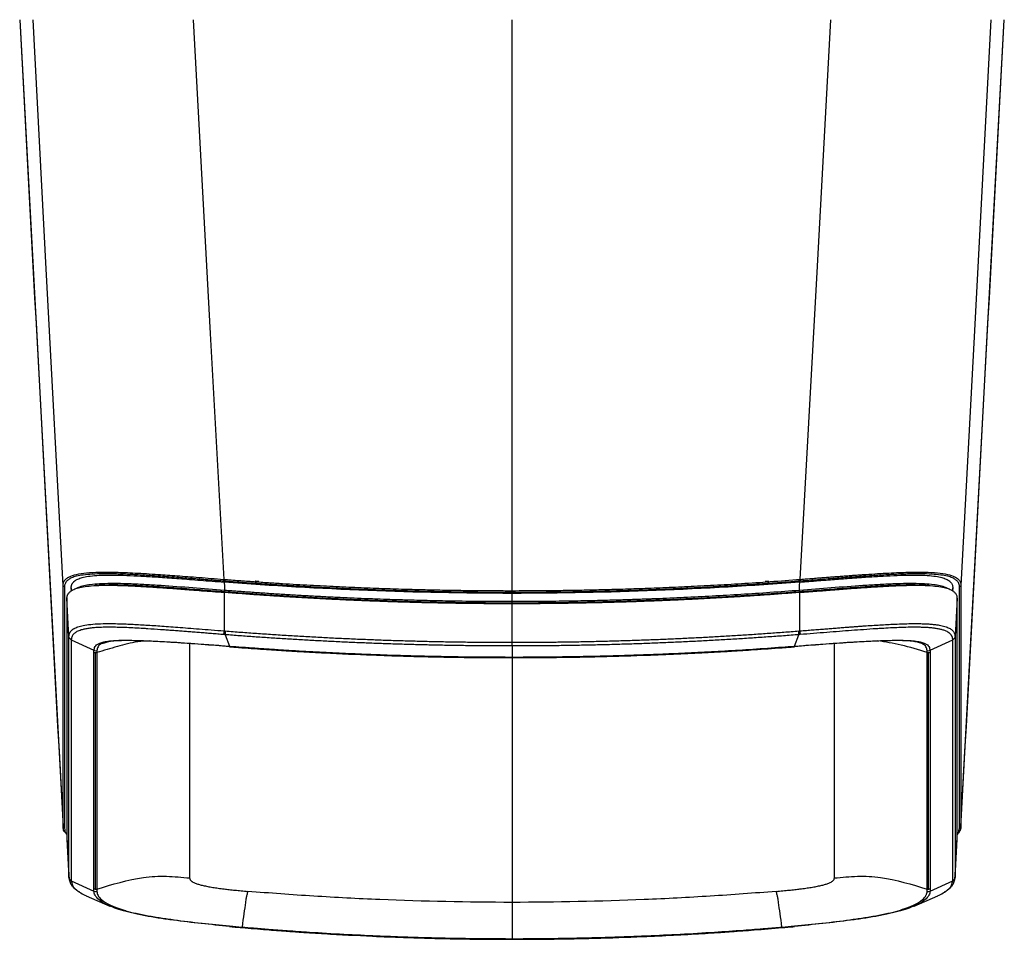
# Model space of a CAD drawing. Header units: millimetres. Extents: x 15 to 1195, y 5 to 836.
# Tile 29 of 35: x 538 to 661, y 654 to 769. Entities that reach past the tile are written whole.
import ezdxf

# ---------------------------------------------------------------- set-up
doc = ezdxf.new("R2010")
doc.units = ezdxf.units.MM

msp = doc.modelspace()

# ---------------------------------------------------------------- linework, layer by layer
at = {"color": 7, "linetype": 'Continuous', "lineweight": 25}
for p, q in [((537.763, 768.722), (543.192, 667.747)), ((599.363, 697.319), (599.363, 768.723)), ((655.534, 667.747), (660.963, 768.722)), ((543.19, 667.816), (543.19, 697.986)), ((543.363, 697.8), (543.363, 667.63)), ((544.207, 697.688), (544.207, 697.271)), ((544.229, 697.286), (544.207, 697.688)), ((599.363, 697.093), (599.363, 697.319)), ((654.518, 697.688), (654.497, 697.286)), ((654.518, 697.271), (654.518, 697.688)), ((655.363, 667.63), (655.363, 697.8)), ((655.536, 697.986), (655.536, 667.816)), ((543.93, 691.595), (543.677, 696.373)), ((543.677, 696.373), (543.677, 666.254)), ((563.337, 697.098), (563.35, 692.29)), ((599.363, 696.982), (599.363, 697.093)), ((599.363, 695.991), (599.363, 696.982)), ((635.376, 692.29), (635.389, 697.098)), ((655.049, 696.373), (654.796, 691.595)), ((655.049, 666.254), (655.049, 696.373)), ((599.363, 695.766), (599.363, 695.991)), ((599.363, 690.865), (599.363, 695.679)), ((543.93, 661.475), (543.93, 691.595)), ((544.218, 691.172), (547.057, 689.861)), ((544.218, 691.172), (544.218, 661.053)), ((563.464, 691.816), (564.012, 690.383)), ((634.714, 690.383), (635.262, 691.816)), ((651.668, 689.861), (654.508, 691.172)), ((654.508, 661.053), (654.508, 691.172)), ((654.796, 691.595), (654.796, 661.475)), ((559.028, 690.748), (559.028, 661.388)), ((562.982, 690.46), (564.012, 690.383)), ((599.363, 690.402), (599.363, 690.865)), ((599.363, 690.402), (599.363, 689.023)), ((634.714, 690.383), (635.837, 690.467)), ((639.698, 661.388), (639.698, 690.748)), ((547.052, 660.01), (547.052, 689.597)), ((547.263, 659.963), (547.263, 689.551)), ((547.414, 689.574), (547.414, 659.986)), ((599.363, 688.943), (599.363, 689.023)), ((599.363, 688.943), (599.363, 658.341)), ((651.312, 659.986), (651.312, 689.574)), ((651.463, 659.963), (651.463, 689.551)), ((651.674, 689.597), (651.674, 660.01)), ((543.363, 667.63), (543.393, 667.444)), ((655.292, 667.338), (655.363, 667.63)), ((543.677, 666.254), (543.93, 661.475)), ((654.796, 661.475), (655.049, 666.254)), ((543.981, 661.275), (543.947, 661.407)), ((544.218, 661.053), (547.057, 659.741)), ((651.668, 659.741), (654.508, 661.053)), ((654.779, 661.407), (654.745, 661.275)), ((546.091, 659.175), (549.039, 657.876)), ((649.686, 657.876), (652.635, 659.175)), ((560.597, 655.738), (564.033, 655.395)), ((634.693, 655.395), (638.129, 655.738)), ((599.363, 653.721), (599.363, 653.799))]:
    msp.add_line(p, q, dxfattribs=at)
at = {"color": 7, "linetype": 'Continuous', "lineweight": 25, "flags": 128}
for points in [[(543.19, 697.986), (541.092, 737.555), (539.44, 768.723)], [(559.476, 768.723), (561.615, 729.489), (563.291, 698.735)], [(635.435, 698.735), (637.569, 737.888), (639.25, 768.723)], [(659.286, 768.723), (657.183, 729.067), (655.536, 697.986)], [(563.352, 698.393), (563.382, 697.835), (563.406, 697.394)], [(635.32, 697.394), (635.35, 697.955), (635.374, 698.393)], [(564.017, 655.319), (564.016, 655.318), (564.014, 655.319), (564.012, 655.326), (564.011, 655.339)], [(634.714, 655.339), (634.713, 655.326), (634.712, 655.319), (634.71, 655.318), (634.707, 655.323), (634.704, 655.333), (634.701, 655.348), (634.697, 655.369), (634.693, 655.395)]]:
    msp.add_lwpolyline(points, dxfattribs=at)
at = {"color": 7, "linetype": 'Continuous', "lineweight": 25}
for centre, radius, start, end in [((566.872, 698.119), 0.487, 6.26423, 29.52876), ((631.853, 698.119), 0.487, 149.93936, 173.73607), ((569.219, 691.755), 5.756, 174.77215, 179.39436), ((629.507, 691.755), 5.756, 0.60564, 5.22785), ((564.235, 690.369), 0.223, 176.63185, 196.68132), ((634.516, 690.366), 0.198, 342.04166, 4.64841), ((547.269, 690.319), 0.504, 245.16704, 287.37211), ((651.457, 690.319), 0.504, 252.62789, 294.83296), ((547.268, 660.2), 0.505, 245.30239, 287.47313), ((651.458, 660.2), 0.505, 252.52687, 294.69761), ((563.726, 655.421), 0.308, 340.70945, 355.26308)]:
    msp.add_arc(centre, radius, start, end, dxfattribs=at)
for points in [[(537.765, 768.723), (539.58, 734.964), (541.388, 701.328), (543.19, 667.816)], [(655.536, 667.816), (657.338, 701.328), (659.146, 734.964), (660.961, 768.723)], [(599.363, 696.982), (587.314, 696.982), (575.31, 697.453), (563.352, 698.393)], [(635.374, 698.393), (623.416, 697.453), (611.412, 696.982), (599.363, 696.982)], [(563.464, 691.816), (563.418, 691.819), (563.371, 691.823), (563.325, 691.827)], [(563.35, 692.29), (563.395, 692.287), (563.441, 692.283), (563.487, 692.279)], [(635.239, 692.279), (635.285, 692.283), (635.33, 692.287), (635.376, 692.29)], [(635.4, 691.827), (635.354, 691.823), (635.308, 691.819), (635.262, 691.816)], [(564.012, 690.383), (564.53, 690.344), (565.048, 690.305), (565.567, 690.267)], [(633.159, 690.267), (633.678, 690.305), (634.196, 690.344), (634.714, 690.383)], [(547.052, 689.597), (547.052, 689.686), (547.053, 689.774), (547.057, 689.861)], [(547.263, 689.551), (547.19, 689.551), (547.118, 689.567), (547.052, 689.597)], [(547.414, 689.574), (547.365, 689.559), (547.314, 689.551), (547.263, 689.551)], [(651.463, 689.551), (651.412, 689.551), (651.361, 689.559), (651.312, 689.574)], [(651.674, 689.597), (651.608, 689.567), (651.535, 689.551), (651.463, 689.551)], [(651.668, 689.861), (651.673, 689.774), (651.674, 689.686), (651.674, 689.597)], [(547.057, 659.741), (547.053, 659.832), (547.052, 659.921), (547.052, 660.01)], [(547.264, 659.963), (547.19, 659.963), (547.116, 659.98), (547.052, 660.01)], [(547.414, 659.986), (547.366, 659.971), (547.315, 659.963), (547.263, 659.963)], [(651.462, 659.963), (651.411, 659.963), (651.359, 659.971), (651.312, 659.986)], [(651.674, 660.01), (651.61, 659.98), (651.536, 659.963), (651.462, 659.963)], [(651.674, 660.01), (651.674, 659.921), (651.673, 659.832), (651.668, 659.741)], [(564.033, 655.395), (564.552, 655.349), (565.071, 655.303), (565.59, 655.258)], [(633.136, 655.258), (633.655, 655.303), (634.174, 655.349), (634.693, 655.395)]]:
    msp.add_open_spline(points, degree=3, dxfattribs=at)
for points, knots in [([(543.19, 697.986), (543.191, 698.024), (543.193, 698.1), (543.21, 698.209), (543.237, 698.314), (543.275, 698.414), (543.324, 698.509), (543.384, 698.6), (543.455, 698.687), (543.536, 698.769), (543.629, 698.847), (543.733, 698.921), (543.848, 698.992), (544.149, 699.15), (544.763, 699.362), (546.027, 699.556), (547.687, 699.645), (549.763, 699.635), (552.262, 699.534), (554.479, 699.397), (556.258, 699.273), (557.505, 699.183), (558.829, 699.083), (560.236, 698.974), (561.732, 698.858), (562.761, 698.777), (563.291, 698.735)], [0, 0, 0, 0, 0.0244607, 0.048188, 0.0712135, 0.0935678, 0.1152803, 0.1363799, 0.1568946, 0.1768522, 0.1962795, 0.2152036, 0.2336509, 0.2516481, 0.3445289, 0.4262227, 0.50252, 0.5809794, 0.6629028, 0.7527186, 0.7885392, 0.8262426, 0.866028, 0.908102, 0.952682, 1, 1, 1, 1]), ([(563.284, 698.51), (563.04, 698.529), (562.559, 698.567), (561.845, 698.624), (561.15, 698.678), (560.472, 698.732), (559.813, 698.783), (559.031, 698.844), (558.139, 698.912), (556.79, 699.014), (555.09, 699.137), (553.11, 699.265), (551.179, 699.366), (549.408, 699.425), (547.815, 699.43), (546.485, 699.371), (545.451, 699.253), (544.667, 699.081), (544.122, 698.874), (543.743, 698.631), (543.538, 698.403), (543.428, 698.189), (543.373, 698.001), (543.367, 697.868), (543.363, 697.8)], [0, 0, 0, 0, 0.0219399, 0.0433651, 0.0642788, 0.0846845, 0.1045859, 0.123987, 0.1555412, 0.1856288, 0.2472143, 0.3121645, 0.3719287, 0.4361264, 0.4974759, 0.5590784, 0.6229041, 0.6830992, 0.7484379, 0.8085966, 0.8741277, 0.9139491, 0.9558955, 1, 1, 1, 1]), ([(544.207, 697.688), (544.208, 697.724), (544.21, 697.794), (544.225, 697.895), (544.249, 697.993), (544.283, 698.087), (544.327, 698.178), (544.38, 698.264), (544.443, 698.347), (544.515, 698.425), (544.598, 698.5), (544.69, 698.571), (544.792, 698.638), (545.004, 698.759), (545.388, 698.916), (546.109, 699.089), (547.071, 699.211), (548.326, 699.275), (549.844, 699.277), (551.545, 699.223), (553.409, 699.127), (555.063, 699.021), (556.525, 698.919), (557.74, 698.829), (559.033, 698.731), (560.404, 698.625), (561.851, 698.511), (562.843, 698.433), (563.352, 698.393)], [0, 0, 0, 0, 0.0236791, 0.0467857, 0.0693239, 0.0912985, 0.1127143, 0.1335769, 0.1538921, 0.1736662, 0.1929059, 0.2116189, 0.2298132, 0.2474975, 0.3126833, 0.372467, 0.4365748, 0.4979917, 0.5591525, 0.6233083, 0.6831936, 0.7485781, 0.7850023, 0.8235458, 0.8642696, 0.907225, 0.9524559, 1, 1, 1, 1]), ([(563.284, 698.51), (563.282, 698.517), (563.281, 698.544), (563.283, 698.632), (563.287, 698.689), (563.291, 698.735)], [0, 0, 0, 0, 0.5, 0.5, 1, 1, 1, 1]), ([(563.291, 698.735), (563.926, 698.686), (565.181, 698.589), (567.044, 698.454), (568.866, 698.33), (570.646, 698.215), (572.386, 698.109), (574.085, 698.013), (575.742, 697.925), (577.358, 697.844), (578.933, 697.772), (580.466, 697.706), (581.958, 697.647), (583.409, 697.595), (584.818, 697.548), (586.186, 697.507), (587.512, 697.471), (588.796, 697.44), (590.039, 697.413), (591.241, 697.39), (592.4, 697.371), (593.518, 697.356), (594.594, 697.343), (595.629, 697.334), (596.622, 697.327), (597.573, 697.322), (598.482, 697.319), (599.074, 697.319), (599.363, 697.319)], [0, 0, 0, 0, 0.0529391, 0.1047138, 0.1553255, 0.2047758, 0.2530658, 0.3001966, 0.3461692, 0.3909844, 0.4346428, 0.477145, 0.5184913, 0.5586821, 0.5977176, 0.6355978, 0.6723229, 0.7078927, 0.7423072, 0.7755662, 0.8076693, 0.8386164, 0.8684071, 0.897041, 0.9245176, 0.9508367, 0.9759976, 1, 1, 1, 1]), ([(599.363, 697.319), (599.955, 697.32), (601.195, 697.321), (603.139, 697.333), (605.249, 697.355), (607.527, 697.389), (609.971, 697.439), (612.582, 697.506), (615.359, 697.594), (618.302, 697.706), (621.41, 697.844), (624.683, 698.012), (628.122, 698.214), (631.725, 698.452), (634.179, 698.64), (635.435, 698.735)], [0, 0, 0, 0, 0.0491634, 0.1029592, 0.1613838, 0.2244341, 0.2921076, 0.3644025, 0.4413183, 0.5228554, 0.6090159, 0.6998037, 0.7952245, 0.8952864, 1, 1, 1, 1]), ([(635.374, 698.393), (635.631, 698.414), (636.14, 698.453), (636.893, 698.513), (637.626, 698.57), (638.34, 698.626), (639.034, 698.68), (639.709, 698.732), (640.365, 698.782), (641.002, 698.83), (641.619, 698.876), (642.216, 698.919), (642.795, 698.96), (643.851, 699.033), (645.317, 699.127), (647.181, 699.223), (648.882, 699.277), (650.4, 699.275), (651.655, 699.211), (652.617, 699.089), (653.337, 698.916), (653.77, 698.739), (654.045, 698.57), (654.218, 698.424), (654.353, 698.263), (654.449, 698.086), (654.508, 697.894), (654.515, 697.758), (654.518, 697.688)], [0, 0, 0, 0, 0.0240622, 0.0475422, 0.0704441, 0.0927726, 0.1145324, 0.1357288, 0.1563675, 0.1764547, 0.1959971, 0.215002, 0.2334771, 0.2514313, 0.3168079, 0.376701, 0.4408469, 0.5020176, 0.5634228, 0.6275423, 0.6873125, 0.7525118, 0.7883824, 0.8263298, 0.8664163, 0.9086945, 0.9532096, 1, 1, 1, 1]), ([(635.435, 698.735), (635.704, 698.756), (636.234, 698.798), (637.016, 698.859), (637.775, 698.919), (638.51, 698.976), (639.224, 699.031), (639.915, 699.084), (640.586, 699.135), (641.237, 699.183), (641.869, 699.23), (642.482, 699.274), (643.076, 699.316), (644.441, 699.409), (646.464, 699.534), (648.963, 699.635), (651.039, 699.645), (652.698, 699.556), (653.963, 699.362), (654.635, 699.13), (655.003, 698.921), (655.198, 698.768), (655.35, 698.598), (655.457, 698.412), (655.524, 698.207), (655.532, 698.061), (655.536, 697.986)], [0, 0, 0, 0, 0.0240166, 0.0473184, 0.0699362, 0.0918994, 0.1132364, 0.1339748, 0.1541413, 0.173762, 0.1928625, 0.2114678, 0.2296025, 0.2472911, 0.3371053, 0.419029, 0.4974901, 0.5737859, 0.6554797, 0.7483624, 0.7848043, 0.8231534, 0.8636238, 0.9064344, 0.9518129, 1, 1, 1, 1]), ([(635.435, 698.735), (635.439, 698.689), (635.442, 698.632), (635.445, 698.544), (635.444, 698.517), (635.442, 698.51)], [0, 0, 0, 0, 0.5, 0.5, 1, 1, 1, 1]), ([(655.363, 697.8), (655.362, 697.835), (655.36, 697.903), (655.346, 698.003), (655.324, 698.099), (655.292, 698.191), (655.252, 698.279), (655.163, 698.431), (654.983, 698.631), (654.604, 698.874), (654.059, 699.081), (653.275, 699.253), (652.24, 699.371), (650.911, 699.43), (649.318, 699.425), (647.547, 699.366), (645.616, 699.265), (643.636, 699.137), (641.936, 699.014), (640.587, 698.912), (639.476, 698.827), (638.237, 698.73), (636.864, 698.622), (635.924, 698.548), (635.442, 698.51)], [0, 0, 0, 0, 0.0223196, 0.0440978, 0.0653384, 0.0860452, 0.1062227, 0.1258753, 0.1913917, 0.2515651, 0.3168908, 0.3770988, 0.4409145, 0.502527, 0.5638684, 0.6280742, 0.687831, 0.7527885, 0.814374, 0.8444544, 0.8760158, 0.9153136, 0.9566321, 1, 1, 1, 1]), ([(543.363, 697.8), (543.317, 697.806), (543.274, 697.829), (543.212, 697.896), (543.193, 697.941), (543.19, 697.986)], [0, 0, 0, 0, 0.5, 0.5, 1, 1, 1, 1]), ([(543.677, 696.373), (543.678, 696.407), (543.679, 696.474), (543.693, 696.573), (543.714, 696.667), (543.745, 696.758), (543.784, 696.846), (543.842, 696.948), (543.928, 697.062), (544.097, 697.23), (544.392, 697.426), (544.917, 697.637), (545.663, 697.812), (546.675, 697.937), (547.971, 698.001), (549.276, 698.001), (550.416, 697.974), (551.592, 697.931), (553.177, 697.85), (555.149, 697.723), (556.848, 697.601), (558.201, 697.5), (559.311, 697.414), (560.548, 697.318), (561.918, 697.21), (562.856, 697.136), (563.337, 697.098)], [0, 0, 0, 0, 0.0221983, 0.0438628, 0.0649972, 0.0856051, 0.1056907, 0.1252583, 0.1571968, 0.1876013, 0.2498689, 0.3124556, 0.3752164, 0.4379039, 0.5003448, 0.5623925, 0.5935543, 0.6251916, 0.6851128, 0.7503252, 0.8128022, 0.8431746, 0.8751166, 0.9146692, 0.956287, 1, 1, 1, 1]), ([(544.902, 697.611), (544.919, 697.627), (545.022, 697.724), (545.442, 697.868), (546.129, 698.047), (547.111, 698.176), (548.381, 698.247), (549.927, 698.254), (551.667, 698.203), (553.526, 698.111), (556.094, 697.951), (559.397, 697.707), (562.071, 697.498), (563.406, 697.394)], [0, 0, 0, 0, 0.0157838, 0.0969385, 0.1793944, 0.2615703, 0.3445465, 0.426801, 0.5093513, 0.5915056, 0.6731461, 0.8367402, 1, 1, 1, 1]), ([(563.399, 697.169), (562.49, 697.24), (560.689, 697.381), (558.044, 697.585), (555.674, 697.757), (553.577, 697.891), (551.74, 697.986), (550.023, 698.04), (548.68, 698.038), (547.759, 698.003), (547.365, 697.965), (547.209, 697.951)], [0, 0, 0, 0, 0.1503845, 0.297718, 0.440264, 0.5497443, 0.6596045, 0.7696503, 0.8790416, 0.9523498, 1, 1, 1, 1]), ([(599.363, 697.093), (598.73, 697.094), (597.464, 697.095), (595.566, 697.108), (593.666, 697.127), (591.767, 697.154), (589.868, 697.19), (587.968, 697.233), (586.069, 697.284), (584.169, 697.343), (582.27, 697.409), (580.37, 697.484), (578.471, 697.566), (576.572, 697.657), (574.673, 697.755), (572.774, 697.861), (570.875, 697.975), (568.977, 698.096), (567.079, 698.226), (565.181, 698.363), (563.916, 698.461), (563.284, 698.51)], [0, 0, 0, 0, 0.0525343, 0.1050773, 0.1576295, 0.2101912, 0.2627627, 0.3153445, 0.3679368, 0.4205401, 0.4731547, 0.5257809, 0.5784192, 0.6310697, 0.6837331, 0.7364095, 0.7890993, 0.8418029, 0.8945206, 0.9472529, 1, 1, 1, 1]), ([(563.406, 697.394), (563.402, 697.348), (563.399, 697.291), (563.396, 697.203), (563.397, 697.176), (563.399, 697.169)], [0, 0, 0, 0, 0.5, 0.5, 1, 1, 1, 1]), ([(563.406, 697.394), (564.02, 697.347), (565.245, 697.253), (567.077, 697.121), (568.899, 696.997), (570.711, 696.88), (572.512, 696.772), (574.302, 696.671), (576.082, 696.578), (577.851, 696.492), (579.61, 696.413), (581.154, 696.35), (582.646, 696.294), (584.252, 696.238), (586.339, 696.173), (588.909, 696.107), (591.963, 696.047), (595.501, 696.001), (598.022, 695.995), (599.363, 695.991)], [0, 0, 0, 0, 0.051402, 0.1024891, 0.1532626, 0.2037239, 0.2538741, 0.3037145, 0.3532463, 0.4024705, 0.4513883, 0.5000007, 0.5312292, 0.5758383, 0.6338346, 0.7052289, 0.7900373, 0.8882833, 1, 1, 1, 1]), ([(567.686, 698.448), (567.634, 698.453), (567.536, 698.461), (567.406, 698.475), (567.306, 698.487), (567.246, 698.491), (567.22, 698.491), (567.222, 698.483), (567.222, 698.483)], [0, 0, 0, 0, 0.2302837, 0.4441474, 0.6414594, 0.8237826, 0.9930886, 1, 1, 1, 1]), ([(635.442, 698.51), (634.81, 698.461), (633.545, 698.363), (631.647, 698.226), (629.749, 698.096), (627.851, 697.975), (625.952, 697.861), (624.053, 697.755), (622.154, 697.657), (620.255, 697.566), (618.355, 697.484), (616.456, 697.409), (614.556, 697.343), (612.657, 697.284), (610.757, 697.233), (608.858, 697.19), (606.959, 697.154), (605.059, 697.127), (603.16, 697.108), (601.262, 697.095), (599.996, 697.094), (599.363, 697.093)], [0, 0, 0, 0, 0.0527471, 0.1054794, 0.1581971, 0.2109007, 0.2635905, 0.3162669, 0.3689303, 0.4215808, 0.4742191, 0.5268453, 0.5794599, 0.6320632, 0.6846555, 0.7372373, 0.7898088, 0.8423705, 0.8949227, 0.9474657, 1, 1, 1, 1]), ([(599.363, 695.991), (600.009, 695.992), (601.266, 695.994), (603.098, 696.005), (604.824, 696.023), (606.445, 696.045), (607.961, 696.071), (609.37, 696.099), (610.675, 696.129), (611.874, 696.161), (612.968, 696.192), (613.957, 696.222), (614.841, 696.251), (615.621, 696.278), (616.295, 696.302), (616.864, 696.323), (618.378, 696.382), (620.886, 696.489), (624.435, 696.668), (628.027, 696.878), (631.66, 697.117), (634.095, 697.301), (635.32, 697.394)], [0, 0, 0, 0, 0.0538119, 0.1046858, 0.1526258, 0.1976357, 0.2397188, 0.2788777, 0.3151148, 0.3484319, 0.3788308, 0.4063128, 0.4308789, 0.4525301, 0.4712671, 0.4870905, 0.5000006, 0.5975261, 0.6962796, 0.79627, 0.8975067, 1, 1, 1, 1]), ([(631.494, 698.472), (631.493, 698.474), (631.491, 698.482), (631.45, 698.481), (631.364, 698.475), (631.224, 698.461), (631.105, 698.453), (631.04, 698.448)], [0, 0, 0, 0, 0.0674291, 0.2451387, 0.4563556, 0.7061602, 1, 1, 1, 1]), ([(635.32, 697.394), (636.655, 697.498), (639.329, 697.707), (642.632, 697.951), (645.2, 698.111), (647.059, 698.203), (648.799, 698.254), (650.345, 698.247), (651.614, 698.176), (652.597, 698.047), (653.284, 697.868), (653.704, 697.724), (653.807, 697.627), (653.824, 697.611)], [0, 0, 0, 0, 0.1632598, 0.3268539, 0.4084944, 0.4906487, 0.573199, 0.6554535, 0.7384297, 0.8206056, 0.9030615, 0.9842162, 1, 1, 1, 1]), ([(635.327, 697.169), (635.329, 697.176), (635.33, 697.203), (635.327, 697.291), (635.324, 697.348), (635.32, 697.394)], [0, 0, 0, 0, 0.5, 0.5, 1, 1, 1, 1]), ([(651.527, 697.95), (651.494, 697.955), (651.141, 698.001), (650.204, 698.035), (648.706, 698.041), (647.18, 697.992), (645.775, 697.924), (644.526, 697.851), (642.843, 697.742), (640.682, 697.585), (638.037, 697.381), (636.236, 697.24), (635.327, 697.169)], [0, 0, 0, 0, 0.0114643, 0.1217055, 0.2309965, 0.3409412, 0.4132607, 0.4858755, 0.56014, 0.7025435, 0.8497467, 1, 1, 1, 1]), ([(635.389, 697.098), (635.632, 697.117), (636.113, 697.155), (636.824, 697.211), (637.518, 697.266), (638.194, 697.319), (638.852, 697.371), (639.633, 697.431), (640.524, 697.5), (641.878, 697.601), (643.577, 697.723), (645.549, 697.85), (647.134, 697.931), (648.31, 697.974), (649.45, 698.001), (650.754, 698.001), (652.051, 697.937), (653.062, 697.812), (653.809, 697.637), (654.334, 697.426), (654.629, 697.23), (654.798, 697.062), (654.905, 696.92), (654.986, 696.757), (655.039, 696.571), (655.046, 696.44), (655.049, 696.373)], [0, 0, 0, 0, 0.0221182, 0.0437101, 0.0647791, 0.0853289, 0.1053632, 0.1248862, 0.1568209, 0.1872007, 0.2496776, 0.3148825, 0.3748113, 0.4064404, 0.4376104, 0.4996581, 0.562099, 0.6247865, 0.6875473, 0.750134, 0.8124016, 0.8427913, 0.8747446, 0.9143892, 0.9561305, 1, 1, 1, 1]), ([(655.536, 697.986), (655.533, 697.941), (655.514, 697.896), (655.452, 697.829), (655.408, 697.806), (655.363, 697.8)], [0, 0, 0, 0, 0.5, 0.5, 1, 1, 1, 1]), ([(599.363, 695.679), (598.693, 695.679), (597.354, 695.681), (595.345, 695.695), (593.337, 695.717), (591.33, 695.747), (589.324, 695.787), (587.32, 695.835), (585.316, 695.892), (583.313, 695.958), (581.311, 696.033), (579.31, 696.116), (577.31, 696.208), (575.311, 696.309), (573.313, 696.418), (571.316, 696.537), (569.319, 696.663), (567.324, 696.799), (565.33, 696.943), (564.001, 697.046), (563.337, 697.098)], [0, 0, 0, 0, 0.0556969, 0.1113686, 0.1670167, 0.2226428, 0.2782485, 0.3338355, 0.3894054, 0.4449597, 0.5005001, 0.5560282, 0.6115455, 0.6670537, 0.7225544, 0.7780491, 0.8335394, 0.889027, 0.9445133, 1, 1, 1, 1]), ([(599.363, 695.766), (598.732, 695.766), (597.47, 695.768), (595.578, 695.78), (593.685, 695.799), (591.791, 695.826), (589.898, 695.861), (588.005, 695.904), (586.111, 695.954), (584.218, 696.013), (582.324, 696.079), (580.431, 696.153), (578.538, 696.234), (576.644, 696.324), (574.751, 696.421), (572.859, 696.526), (570.966, 696.639), (569.074, 696.759), (567.182, 696.888), (565.29, 697.023), (564.029, 697.121), (563.399, 697.169)], [0, 0, 0, 0, 0.0525358, 0.1050802, 0.1576336, 0.2101963, 0.2627688, 0.3153513, 0.3679441, 0.4205478, 0.4731626, 0.5257888, 0.5784269, 0.6310771, 0.6837399, 0.7364156, 0.7891046, 0.8418071, 0.8945237, 0.9472545, 1, 1, 1, 1]), ([(635.327, 697.169), (634.696, 697.121), (633.436, 697.023), (631.544, 696.888), (629.652, 696.759), (627.76, 696.639), (625.867, 696.526), (623.974, 696.421), (622.081, 696.324), (620.188, 696.234), (618.295, 696.153), (616.401, 696.079), (614.508, 696.013), (612.614, 695.954), (610.721, 695.904), (608.828, 695.861), (606.934, 695.826), (605.041, 695.799), (603.148, 695.78), (601.255, 695.768), (599.994, 695.766), (599.363, 695.766)], [0, 0, 0, 0, 0.0527455, 0.1054763, 0.1581929, 0.2108954, 0.2635844, 0.3162601, 0.3689229, 0.4215731, 0.4742112, 0.5268374, 0.5794522, 0.6320559, 0.6846487, 0.7372312, 0.7898037, 0.8423664, 0.8949198, 0.9474642, 1, 1, 1, 1]), ([(635.389, 697.098), (634.724, 697.046), (633.396, 696.943), (631.402, 696.799), (629.406, 696.663), (627.41, 696.537), (625.413, 696.418), (623.415, 696.309), (621.416, 696.208), (619.416, 696.116), (617.415, 696.033), (615.413, 695.958), (613.41, 695.892), (611.406, 695.835), (609.401, 695.787), (607.396, 695.747), (605.389, 695.717), (603.381, 695.695), (601.372, 695.681), (600.033, 695.679), (599.363, 695.679)], [0, 0, 0, 0, 0.0554867, 0.110973, 0.1664606, 0.2219509, 0.2774456, 0.3329463, 0.3884545, 0.4439718, 0.4994999, 0.5550403, 0.6105946, 0.6661645, 0.7217515, 0.7773572, 0.8329833, 0.8886314, 0.9443031, 1, 1, 1, 1]), ([(543.93, 691.595), (543.931, 691.632), (543.933, 691.706), (543.949, 691.812), (543.974, 691.913), (544.009, 692.008), (544.053, 692.097), (544.106, 692.182), (544.166, 692.261), (544.234, 692.335), (544.308, 692.404), (544.388, 692.467), (544.473, 692.526), (544.562, 692.581), (544.77, 692.694), (545.155, 692.849), (545.894, 693.02), (546.873, 693.144), (547.946, 693.195), (548.94, 693.204), (549.773, 693.195), (550.634, 693.172), (551.812, 693.125), (553.341, 693.042), (554.981, 692.935), (556.395, 692.834), (557.568, 692.746), (558.853, 692.647), (560.25, 692.537), (561.761, 692.417), (562.808, 692.333), (563.35, 692.29)], [0, 0, 0, 0, 0.024696, 0.0484538, 0.07128, 0.0931818, 0.1141669, 0.1342425, 0.1534109, 0.1716782, 0.1890526, 0.2055415, 0.221152, 0.2358901, 0.2497608, 0.3155338, 0.3750508, 0.4378014, 0.5004111, 0.5317223, 0.5633009, 0.5979479, 0.6264799, 0.6870268, 0.7506602, 0.7841151, 0.8207318, 0.8605774, 0.903707, 0.9501601, 1, 1, 1, 1]), ([(563.325, 691.827), (563.065, 691.847), (562.548, 691.889), (561.78, 691.95), (561.022, 692.011), (560.277, 692.07), (559.544, 692.128), (558.822, 692.185), (558.113, 692.24), (557.415, 692.294), (556.731, 692.346), (556.058, 692.395), (555.071, 692.466), (554.128, 692.53), (552.697, 692.619), (551.136, 692.702), (549.537, 692.747), (548.405, 692.743), (547.633, 692.719), (546.969, 692.674), (546.399, 692.607), (545.893, 692.52), (545.366, 692.388), (544.994, 692.238), (544.728, 692.081), (544.558, 691.95), (544.414, 691.794), (544.303, 691.612), (544.231, 691.403), (544.222, 691.251), (544.218, 691.172)], [0, 0, 0, 0, 0.0242978, 0.0482519, 0.0718678, 0.0951522, 0.1181124, 0.1407509, 0.163065, 0.1850655, 0.2067653, 0.2281791, 0.2493232, 0.3017041, 0.3200157, 0.3914767, 0.4613902, 0.4994474, 0.5351665, 0.5711506, 0.6070662, 0.6427501, 0.6840073, 0.7502442, 0.7803029, 0.8149046, 0.854123, 0.8980375, 0.9466737, 1, 1, 1, 1]), ([(635.376, 692.29), (635.652, 692.312), (636.193, 692.355), (636.991, 692.419), (637.76, 692.48), (638.501, 692.539), (639.214, 692.595), (639.898, 692.649), (640.554, 692.7), (641.182, 692.748), (641.783, 692.793), (642.355, 692.835), (642.899, 692.874), (643.923, 692.946), (645.384, 693.042), (647.077, 693.134), (648.834, 693.198), (650.174, 693.209), (651.208, 693.174), (651.816, 693.136), (652.351, 693.08), (652.955, 692.992), (653.571, 692.849), (654.004, 692.675), (654.279, 692.514), (654.454, 692.378), (654.6, 692.218), (654.711, 692.034), (654.783, 691.825), (654.792, 691.674), (654.796, 691.595)], [0, 0, 0, 0, 0.0253434, 0.0498337, 0.0734781, 0.0962845, 0.1182614, 0.1394157, 0.1597485, 0.1792667, 0.1979785, 0.2158925, 0.233017, 0.2493601, 0.3129716, 0.3735458, 0.4183793, 0.499468, 0.5306861, 0.5621419, 0.5936667, 0.6249429, 0.6844396, 0.7502385, 0.7813808, 0.8166273, 0.8560458, 0.8997089, 0.9476692, 1, 1, 1, 1]), ([(654.508, 691.172), (654.507, 691.21), (654.505, 691.283), (654.489, 691.39), (654.463, 691.491), (654.428, 691.586), (654.383, 691.675), (654.331, 691.758), (654.271, 691.836), (654.204, 691.908), (654.132, 691.975), (654.054, 692.037), (653.973, 692.094), (653.888, 692.145), (653.718, 692.239), (653.497, 692.333), (653.151, 692.441), (652.808, 692.525), (652.367, 692.6), (651.901, 692.658), (651.429, 692.698), (650.905, 692.726), (650.113, 692.748), (649.077, 692.743), (647.503, 692.697), (646.147, 692.626), (644.646, 692.534), (643.402, 692.449), (641.85, 692.335), (640.319, 692.218), (638.731, 692.093), (637.085, 691.961), (635.968, 691.872), (635.4, 691.827)], [0, 0, 0, 0, 0.0251893, 0.0493884, 0.0725886, 0.0947847, 0.1159749, 0.1361591, 0.1553387, 0.173521, 0.1907146, 0.2069277, 0.2221678, 0.2364417, 0.2497547, 0.3012588, 0.321557, 0.3572638, 0.392946, 0.4198493, 0.4469079, 0.473798, 0.5005789, 0.558023, 0.6013376, 0.6764696, 0.69721, 0.7507026, 0.7975716, 0.8458375, 0.8956356, 0.9470034, 1, 1, 1, 1]), ([(544.218, 691.172), (544.136, 691.21), (544.065, 691.27), (543.964, 691.418), (543.935, 691.506), (543.93, 691.595)], [0, 0, 0, 0, 0.5, 0.5, 1, 1, 1, 1]), ([(563.325, 691.827), (563.325, 691.873), (563.327, 691.943), (563.336, 692.11), (563.342, 692.204), (563.35, 692.29)], [0, 0, 0, 0, 0.5, 0.5, 1, 1, 1, 1]), ([(599.363, 690.402), (598.714, 690.403), (597.419, 690.405), (595.48, 690.417), (593.546, 690.438), (591.619, 690.467), (589.697, 690.503), (587.782, 690.548), (585.873, 690.6), (583.971, 690.66), (582.074, 690.728), (580.184, 690.804), (578.301, 690.887), (576.423, 690.977), (574.553, 691.075), (572.688, 691.181), (570.83, 691.293), (568.979, 691.413), (567.135, 691.54), (565.297, 691.673), (564.074, 691.768), (563.464, 691.816)], [0, 0, 0, 0, 0.0541101, 0.108055, 0.1618349, 0.21545, 0.2689004, 0.3221863, 0.3753078, 0.4282652, 0.4810585, 0.533688, 0.5861537, 0.6384557, 0.6905943, 0.7425696, 0.7943817, 0.8460306, 0.8975166, 0.9488397, 1, 1, 1, 1]), ([(563.487, 692.279), (564.14, 692.228), (565.448, 692.127), (567.411, 691.985), (569.379, 691.851), (571.35, 691.725), (573.325, 691.608), (575.305, 691.499), (577.288, 691.398), (579.275, 691.306), (581.266, 691.223), (583.261, 691.148), (585.26, 691.082), (587.263, 691.024), (589.27, 690.975), (591.281, 690.935), (593.296, 690.904), (595.315, 690.882), (597.338, 690.868), (598.687, 690.866), (599.363, 690.865)], [0, 0, 0, 0, 0.05477956, 0.10964225, 0.16458954, 0.21962291, 0.27474384, 0.32995387, 0.38525453, 0.44064737, 0.49613396, 0.55171589, 0.60739477, 0.66317221, 0.71904987, 0.7750294, 0.83111247, 0.88730079, 0.94359605, 1, 1, 1, 1]), ([(599.363, 690.865), (600.003, 690.866), (601.282, 690.867), (603.198, 690.88), (605.111, 690.9), (607.021, 690.928), (608.927, 690.964), (610.829, 691.008), (612.728, 691.06), (614.623, 691.119), (616.515, 691.186), (618.403, 691.261), (620.288, 691.344), (622.169, 691.434), (624.047, 691.532), (625.921, 691.638), (627.791, 691.751), (629.658, 691.872), (631.522, 692), (633.382, 692.135), (634.62, 692.231), (635.239, 692.279)], [0, 0, 0, 0, 0.053438, 0.1067785, 0.1600227, 0.2131723, 0.2662286, 0.3191931, 0.3720672, 0.4248523, 0.4775497, 0.5301609, 0.5826873, 0.63513, 0.6874906, 0.7397702, 0.7919703, 0.844092, 0.8961367, 0.9481056, 1, 1, 1, 1]), ([(635.262, 691.816), (634.618, 691.766), (633.327, 691.665), (631.386, 691.525), (629.438, 691.392), (627.483, 691.267), (625.52, 691.151), (623.55, 691.042), (621.573, 690.941), (619.589, 690.849), (617.597, 690.765), (615.599, 690.689), (613.593, 690.623), (611.58, 690.564), (609.561, 690.515), (607.534, 690.474), (605.501, 690.442), (603.461, 690.419), (601.414, 690.405), (600.047, 690.403), (599.363, 690.402)], [0, 0, 0, 0, 0.0540073, 0.1081961, 0.1625662, 0.217118, 0.2718516, 0.326767, 0.3818645, 0.4371442, 0.4926063, 0.5482509, 0.6040781, 0.6600883, 0.7162815, 0.7726579, 0.8292178, 0.8859613, 0.9428886, 1, 1, 1, 1]), ([(635.376, 692.29), (635.384, 692.204), (635.39, 692.11), (635.399, 691.943), (635.401, 691.873), (635.4, 691.827)], [0, 0, 0, 0, 0.5, 0.5, 1, 1, 1, 1]), ([(654.796, 691.595), (654.791, 691.506), (654.762, 691.418), (654.661, 691.27), (654.59, 691.21), (654.508, 691.172)], [0, 0, 0, 0, 0.5, 0.5, 1, 1, 1, 1]), ([(547.057, 689.861), (547.083, 690.02), (547.134, 690.339), (547.527, 690.679), (548.14, 690.889), (548.632, 690.995), (549.068, 691.032), (549.207, 691.043)], [0, 0, 0, 0, 0.3088165, 0.6170752, 0.7711997, 0.9269435, 1, 1, 1, 1]), ([(553.99, 691.044), (553.506, 691.014), (552.146, 690.93), (549.959, 690.343), (548.267, 689.832), (547.414, 689.574)], [0, 0, 0, 0, 0.2145822, 0.6035679, 1, 1, 1, 1]), ([(548.442, 690.789), (548.307, 690.759), (547.789, 690.643), (547.524, 690.306), (547.455, 689.994), (547.42, 689.837)], [0, 0, 0, 0, 0.1481856, 0.5723637, 1, 1, 1, 1]), ([(564.033, 690.324), (562.864, 690.414), (560.537, 690.593), (557.663, 690.8), (555.439, 690.931), (553.835, 691.007), (552.337, 691.059), (551.008, 691.079), (549.942, 691.048), (548.997, 690.97), (548.642, 690.855), (548.442, 690.789)], [0, 0, 0, 0, 0.1788298, 0.3559916, 0.4444899, 0.5332598, 0.6213437, 0.7097354, 0.7978178, 0.8856359, 1, 1, 1, 1]), ([(549.207, 691.043), (549.352, 691.059), (549.775, 691.103), (550.741, 691.127), (552.103, 691.113), (553.651, 691.062), (555.298, 690.987), (557.566, 690.857), (560.138, 690.676), (562.147, 690.523), (562.982, 690.46)], [0, 0, 0, 0, 0.0592231, 0.1719874, 0.2853119, 0.3975667, 0.5099276, 0.6212726, 0.8426876, 1, 1, 1, 1]), ([(564.021, 690.305), (564.255, 690.288), (564.773, 690.249), (565.291, 690.211), (565.574, 690.189)], [0, 0, 0, 0, 0.45237865, 1, 1, 1, 1]), ([(565.567, 690.267), (566.18, 690.222), (567.395, 690.134), (569.202, 690.012), (570.975, 689.898), (572.714, 689.794), (574.42, 689.698), (576.091, 689.611), (577.728, 689.531), (579.331, 689.458), (580.9, 689.393), (583.069, 689.309), (585.847, 689.217), (589.241, 689.13), (592.625, 689.068), (595.998, 689.03), (598.242, 689.025), (599.363, 689.023)], [0, 0, 0, 0, 0.0545953, 0.1081709, 0.1607262, 0.2122607, 0.2627738, 0.3122648, 0.3607333, 0.4081786, 0.4546003, 0.4999978, 0.6006776, 0.7010203, 0.8010233, 0.9006841, 1, 1, 1, 1]), ([(565.586, 690.208), (565.581, 690.189), (565.576, 690.183), (565.569, 690.203), (565.567, 690.23), (565.567, 690.267)], [0, 0, 0, 0, 0.5, 0.5, 1, 1, 1, 1]), ([(565.574, 690.189), (566.604, 690.115), (568.452, 689.982), (570.908, 689.824), (572.821, 689.71), (574.413, 689.621), (577.405, 689.463), (581.193, 689.294), (585.668, 689.143), (588.638, 689.066), (591.05, 689.017), (593.228, 688.982), (596.072, 688.95), (598.192, 688.946), (599.363, 688.943)], [0, 0, 0, 0, 0.0916846, 0.1645072, 0.2184698, 0.2617731, 0.305969, 0.4843746, 0.5981135, 0.7030626, 0.7478086, 0.8120812, 0.8961449, 1, 1, 1, 1]), ([(599.363, 689.023), (599.985, 689.023), (601.23, 689.025), (603.1, 689.037), (604.973, 689.056), (606.849, 689.082), (608.729, 689.117), (610.612, 689.159), (612.498, 689.209), (614.388, 689.267), (616.683, 689.347), (619.429, 689.457), (622.67, 689.609), (626.046, 689.793), (629.559, 690.009), (631.944, 690.18), (633.159, 690.267)], [0, 0, 0, 0, 0.0551326, 0.110372, 0.1657179, 0.2211698, 0.2767272, 0.3323898, 0.388157, 0.4440283, 0.5000035, 0.591822, 0.6877354, 0.7877392, 0.8918289, 1, 1, 1, 1]), ([(599.363, 688.943), (600.397, 688.945), (602.252, 688.949), (604.716, 688.973), (606.634, 689), (608.23, 689.028), (611.228, 689.091), (615.019, 689.201), (619.492, 689.38), (622.458, 689.522), (624.866, 689.651), (627.038, 689.776), (629.874, 689.954), (631.985, 690.106), (633.152, 690.189)], [0, 0, 0, 0, 0.0916817, 0.1645036, 0.2184662, 0.2617699, 0.3059663, 0.4843731, 0.5981116, 0.7030597, 0.7478051, 0.8120773, 0.8961413, 1, 1, 1, 1]), ([(633.159, 690.267), (633.159, 690.23), (633.157, 690.203), (633.15, 690.183), (633.145, 690.189), (633.14, 690.208)], [0, 0, 0, 0, 0.5, 0.5, 1, 1, 1, 1]), ([(633.151, 690.189), (633.386, 690.207), (633.904, 690.245), (634.422, 690.284), (634.705, 690.305)], [0, 0, 0, 0, 0.452581, 1, 1, 1, 1]), ([(650.346, 690.802), (650.304, 690.818), (650.117, 690.886), (649.615, 690.97), (648.792, 691.049), (647.715, 691.079), (646.389, 691.059), (644.891, 691.007), (643.287, 690.931), (641.063, 690.8), (638.189, 690.593), (635.862, 690.414), (634.693, 690.324)], [0, 0, 0, 0, 0.0259983, 0.1144705, 0.202278, 0.2903498, 0.3787309, 0.4668043, 0.5555635, 0.6440511, 0.8211917, 1, 1, 1, 1]), ([(635.837, 690.467), (636.641, 690.528), (638.619, 690.678), (641.161, 690.858), (643.427, 690.987), (645.077, 691.063), (646.613, 691.111), (647.803, 691.13), (648.354, 691.109), (648.545, 691.102)], [0, 0, 0, 0, 0.1716245, 0.4225575, 0.5487466, 0.6760869, 0.803307, 0.9317394, 1, 1, 1, 1]), ([(651.312, 689.574), (650.23, 689.918), (648.194, 690.564), (646.084, 690.902), (645.096, 691.06)], [0, 0, 0, 0, 0.5315792, 1, 1, 1, 1]), ([(648.545, 691.102), (648.723, 691.098), (649.28, 691.084), (649.95, 691.011), (650.596, 690.891), (651.193, 690.678), (651.594, 690.339), (651.644, 690.02), (651.668, 689.861)], [0, 0, 0, 0, 0.0633365, 0.1979514, 0.3327105, 0.4660685, 0.7327929, 1, 1, 1, 1]), ([(651.306, 689.837), (651.277, 689.995), (651.221, 690.31), (650.883, 690.633), (650.457, 690.767), (650.346, 690.802)], [0, 0, 0, 0, 0.4274917, 0.8515263, 1, 1, 1, 1]), ([(547.42, 689.837), (547.418, 689.801), (547.414, 689.714), (547.414, 689.625), (547.414, 689.574)], [0, 0, 0, 0, 0.4218673, 1, 1, 1, 1]), ([(651.312, 689.574), (651.312, 689.625), (651.312, 689.714), (651.308, 689.801), (651.306, 689.837)], [0, 0, 0, 0, 0.5781327, 1, 1, 1, 1]), ([(543.363, 667.63), (543.321, 667.635), (543.275, 667.657), (543.21, 667.727), (543.192, 667.774), (543.19, 667.816)], [0, 0, 0, 0, 0.5, 0.5, 1, 1, 1, 1]), ([(543.581, 666.947), (543.484, 667.051), (543.222, 667.335), (543.213, 667.587), (543.207, 667.748)], [0, 0, 0, 0, 0.3663892, 1, 1, 1, 1]), ([(655.519, 667.748), (655.509, 667.587), (655.491, 667.298), (655.185, 666.974), (655.049, 666.831)], [0, 0, 0, 0, 0.5564737, 1, 1, 1, 1]), ([(655.536, 667.816), (655.533, 667.774), (655.516, 667.727), (655.45, 667.657), (655.405, 667.635), (655.363, 667.63)], [0, 0, 0, 0, 0.5, 0.5, 1, 1, 1, 1]), ([(543.393, 667.444), (543.401, 667.381), (543.424, 667.198), (543.507, 666.988), (543.657, 666.833), (543.677, 666.812)], [0, 0, 0, 0, 0.313496, 0.9063191, 1, 1, 1, 1]), ([(655.049, 666.857), (655.118, 666.93), (655.278, 667.1), (655.287, 667.251), (655.292, 667.338)], [0, 0, 0, 0, 0.42847677, 1, 1, 1, 1]), ([(543.674, 666.271), (543.719, 665.438), (543.807, 663.773), (543.891, 662.178), (543.933, 661.381)], [0, 0, 0, 0, 0.5000586, 1, 1, 1, 1]), ([(654.793, 661.381), (654.835, 662.178), (654.919, 663.773), (655.007, 665.438), (655.052, 666.271)], [0, 0, 0, 0, 0.4999224, 1, 1, 1, 1]), ([(547.414, 659.986), (549.36, 660.595), (551.791, 661.313), (554.21, 661.562), (555.176, 661.615), (555.658, 661.617), (557.103, 661.574), (558.065, 661.48), (559.028, 661.388)], [0, 0, 0, 0, 0.5, 0.625, 0.625, 0.75, 0.75, 1, 1, 1, 1]), ([(639.698, 661.388), (640.661, 661.48), (641.622, 661.574), (643.068, 661.617), (643.55, 661.615), (644.516, 661.562), (646.934, 661.313), (649.366, 660.595), (651.312, 659.986)], [0, 0, 0, 0, 0.25, 0.25, 0.375, 0.375, 0.5, 1, 1, 1, 1]), ([(544.218, 661.053), (544.14, 661.088), (544.066, 661.149), (543.963, 661.3), (543.934, 661.39), (543.93, 661.475)], [0, 0, 0, 0, 0.5, 0.5, 1, 1, 1, 1]), ([(543.941, 661.308), (543.974, 661.143), (544.033, 660.841), (544.278, 660.445), (544.528, 660.146), (544.781, 659.956), (544.904, 659.865)], [0, 0, 0, 0, 0.3238227, 0.5911748, 0.8020912, 1, 1, 1, 1]), ([(544.218, 661.053), (544.248, 660.862), (544.307, 660.483), (544.62, 660.043), (545.011, 659.786), (545.059, 659.755)], [0, 0, 0, 0, 0.4678323, 0.9342359, 1, 1, 1, 1]), ([(559.028, 661.388), (559.028, 661.369), (559.03, 661.33), (559.045, 661.271), (559.07, 661.214), (559.104, 661.157), (559.148, 661.102), (559.201, 661.048), (559.265, 660.995), (559.372, 660.919), (559.548, 660.821), (559.847, 660.696), (560.231, 660.571), (560.712, 660.446), (561.28, 660.326), (561.913, 660.215), (562.603, 660.111), (563.294, 660.02), (563.999, 659.938), (564.713, 659.862), (565.487, 659.788), (566.025, 659.742), (566.303, 659.718)], [0, 0, 0, 0, 0.0351878, 0.0691931, 0.1020378, 0.1337459, 0.164344, 0.1938621, 0.2223331, 0.2497942, 0.314425, 0.3748081, 0.4382573, 0.4998592, 0.5613687, 0.6249222, 0.6853586, 0.750162, 0.805819, 0.8658685, 0.9305354, 1, 1, 1, 1]), ([(632.423, 659.718), (632.564, 659.73), (632.843, 659.753), (633.252, 659.79), (633.647, 659.827), (634.026, 659.864), (634.39, 659.902), (634.739, 659.94), (635.072, 659.978), (635.54, 660.034), (636.122, 660.111), (636.813, 660.215), (637.445, 660.326), (638.014, 660.446), (638.495, 660.571), (638.879, 660.696), (639.177, 660.821), (639.386, 660.937), (639.533, 661.05), (639.629, 661.16), (639.688, 661.274), (639.695, 661.349), (639.698, 661.388)], [0, 0, 0, 0, 0.0353378, 0.0694585, 0.1023814, 0.1341277, 0.164721, 0.1941879, 0.222558, 0.2498645, 0.3146466, 0.3751047, 0.4386353, 0.500168, 0.5617426, 0.6252194, 0.6855679, 0.7502337, 0.806137, 0.8662391, 0.9307922, 1, 1, 1, 1]), ([(653.667, 659.755), (653.715, 659.786), (654.106, 660.043), (654.419, 660.483), (654.478, 660.862), (654.508, 661.053)], [0, 0, 0, 0, 0.0657641, 0.5321677, 1, 1, 1, 1]), ([(653.822, 659.865), (653.944, 659.956), (654.197, 660.146), (654.447, 660.445), (654.693, 660.841), (654.752, 661.143), (654.784, 661.308)], [0, 0, 0, 0, 0.1979088, 0.4088252, 0.6761773, 1, 1, 1, 1]), ([(654.796, 661.475), (654.792, 661.39), (654.763, 661.3), (654.66, 661.149), (654.586, 661.088), (654.508, 661.053)], [0, 0, 0, 0, 0.5, 0.5, 1, 1, 1, 1]), ([(544.934, 659.841), (544.977, 659.799), (545.044, 659.736), (545.18, 659.666), (545.226, 659.642)], [0, 0, 0, 0, 0.656611, 1, 1, 1, 1]), ([(545.059, 659.755), (545.169, 659.674), (545.429, 659.486), (545.865, 659.282), (546.117, 659.164)], [0, 0, 0, 0, 0.4237796, 1, 1, 1, 1]), ([(549.015, 657.896), (548.941, 657.926), (548.288, 658.192), (547.632, 658.66), (547.126, 659.233), (547.08, 659.572), (547.057, 659.741)], [0, 0, 0, 0, 0.0410562, 0.3621859, 0.6805729, 1, 1, 1, 1]), ([(547.414, 659.986), (547.414, 659.935), (547.414, 659.846), (547.418, 659.756), (547.42, 659.718)], [0, 0, 0, 0, 0.58008968, 1, 1, 1, 1]), ([(547.42, 659.718), (547.446, 659.55), (547.497, 659.216), (547.963, 658.652), (548.827, 658.109), (549.899, 657.651), (550.624, 657.427), (550.976, 657.318)], [0, 0, 0, 0, 0.25390852, 0.50540048, 0.75683901, 0.88189527, 1, 1, 1, 1]), ([(566.303, 659.718), (566.262, 659.582), (566.222, 659.447), (566.151, 659.126), (566.126, 658.999), (566.072, 658.69), (565.925, 657.794), (565.739, 656.392), (565.59, 655.258)], [0, 0, 0, 0, 0.25, 0.25, 0.375, 0.375, 0.5, 1, 1, 1, 1]), ([(599.363, 658.341), (593.846, 658.341), (588.328, 658.456), (580.061, 658.8), (577.306, 658.944), (571.801, 659.288), (569.051, 659.489), (566.303, 659.718)], [0, 0, 0, 0, 0.5, 0.5, 0.75, 0.75, 1, 1, 1, 1]), ([(632.423, 659.718), (629.675, 659.489), (626.924, 659.288), (621.419, 658.944), (618.665, 658.8), (610.397, 658.456), (604.88, 658.341), (599.363, 658.341)], [0, 0, 0, 0, 0.25, 0.25, 0.5, 0.5, 1, 1, 1, 1]), ([(633.136, 655.258), (632.986, 656.392), (632.8, 657.794), (632.654, 658.69), (632.6, 658.999), (632.575, 659.126), (632.504, 659.447), (632.463, 659.582), (632.423, 659.718)], [0, 0, 0, 0, 0.5, 0.625, 0.625, 0.75, 0.75, 1, 1, 1, 1]), ([(648.759, 657.645), (648.76, 657.645), (649.079, 657.762), (649.641, 657.998), (650.258, 658.334), (650.844, 658.751), (651.105, 659.073), (651.227, 659.335), (651.269, 659.463), (651.296, 659.594), (651.303, 659.677), (651.306, 659.718)], [0, 0, 0, 0, 0.0003132, 0.1430659, 0.2890147, 0.4294046, 0.7139478, 0.7787147, 0.8568104, 0.9283819, 1, 1, 1, 1]), ([(651.668, 659.741), (651.645, 659.572), (651.6, 659.233), (651.094, 658.66), (650.438, 658.192), (649.785, 657.926), (649.711, 657.896)], [0, 0, 0, 0, 0.3194271, 0.6378141, 0.9589438, 1, 1, 1, 1]), ([(651.306, 659.718), (651.308, 659.756), (651.312, 659.846), (651.312, 659.935), (651.312, 659.986)], [0, 0, 0, 0, 0.41991032, 1, 1, 1, 1]), ([(652.609, 659.164), (652.86, 659.282), (653.297, 659.486), (653.557, 659.674), (653.667, 659.755)], [0, 0, 0, 0, 0.5762204, 1, 1, 1, 1]), ([(653.499, 659.642), (653.546, 659.666), (653.682, 659.736), (653.749, 659.799), (653.792, 659.841)], [0, 0, 0, 0, 0.343389, 1, 1, 1, 1]), ([(564.011, 655.339), (562.831, 655.451), (560.469, 655.675), (557.549, 656.026), (555.278, 656.348), (553.628, 656.618), (552.083, 656.927), (550.722, 657.27), (549.692, 657.602), (549.217, 657.808), (549.015, 657.896)], [0, 0, 0, 0, 0.20413, 0.4082675, 0.5102869, 0.613389, 0.7172787, 0.8203369, 0.9236813, 1, 1, 1, 1]), ([(599.363, 658.341), (599.363, 658.201), (599.363, 658.061), (599.363, 657.733), (599.363, 657.603), (599.363, 657.287), (599.363, 656.372), (599.363, 654.947), (599.363, 653.799)], [0, 0, 0, 0, 0.25, 0.25, 0.375, 0.375, 0.5, 1, 1, 1, 1]), ([(649.711, 657.896), (649.509, 657.808), (649.034, 657.602), (648.004, 657.27), (646.642, 656.927), (645.098, 656.618), (643.447, 656.348), (641.177, 656.026), (638.257, 655.675), (635.895, 655.451), (634.714, 655.339)], [0, 0, 0, 0, 0.0763187, 0.1796631, 0.2827213, 0.386611, 0.4897131, 0.5917325, 0.79587, 1, 1, 1, 1]), ([(550.976, 657.318), (550.997, 657.311), (551.371, 657.189), (552.335, 656.963), (553.808, 656.662), (555.421, 656.398), (557.647, 656.082), (559.389, 655.859), (560.574, 655.741), (560.597, 655.738)], [0, 0, 0, 0, 0.00938, 0.1715218, 0.335953, 0.5002617, 0.6638195, 0.9933086, 1, 1, 1, 1]), ([(638.129, 655.738), (638.152, 655.741), (639.337, 655.859), (641.078, 656.082), (643.306, 656.398), (644.914, 656.662), (646.406, 656.962), (647.742, 657.295), (648.42, 657.528), (648.759, 657.645)], [0, 0, 0, 0, 0.0058011, 0.2914523, 0.433249, 0.5756968, 0.7182507, 0.8588198, 1, 1, 1, 1]), ([(564.017, 655.319), (564.252, 655.298), (564.771, 655.252), (565.291, 655.206), (565.575, 655.182)], [0, 0, 0, 0, 0.4524151, 1, 1, 1, 1]), ([(565.59, 655.258), (565.585, 655.221), (565.58, 655.195), (565.573, 655.176), (565.572, 655.182), (565.571, 655.201)], [0, 0, 0, 0, 0.5, 0.5, 1, 1, 1, 1]), ([(565.575, 655.182), (566.605, 655.095), (568.453, 654.939), (570.909, 654.755), (572.822, 654.621), (574.414, 654.516), (577.406, 654.331), (581.194, 654.132), (585.668, 653.955), (588.638, 653.865), (591.05, 653.808), (593.228, 653.767), (596.072, 653.73), (598.191, 653.724), (599.363, 653.721)], [0, 0, 0, 0, 0.0916926, 0.1645129, 0.2184721, 0.2617728, 0.3059667, 0.4843737, 0.5981175, 0.7030615, 0.7478038, 0.8120718, 0.8961336, 1, 1, 1, 1]), ([(565.59, 655.258), (566.069, 655.217), (567.175, 655.122), (569.059, 654.971), (571.388, 654.796), (574.523, 654.582), (578.262, 654.36), (582.223, 654.168), (585.887, 654.026), (589.298, 653.923), (592.679, 653.851), (596.031, 653.807), (598.256, 653.801), (599.363, 653.799)], [0, 0, 0, 0, 0.0426732, 0.0985625, 0.1676712, 0.2499996, 0.3773498, 0.5, 0.6017762, 0.7026645, 0.8026649, 0.9017769, 1, 1, 1, 1]), ([(599.363, 653.799), (599.977, 653.799), (601.208, 653.801), (603.059, 653.815), (604.919, 653.837), (606.789, 653.868), (608.667, 653.908), (610.555, 653.957), (612.451, 654.016), (614.357, 654.084), (617.011, 654.193), (620.464, 654.36), (624.478, 654.598), (628.048, 654.847), (630.857, 655.064), (632.464, 655.201), (633.136, 655.258)], [0, 0, 0, 0, 0.0544583, 0.1091911, 0.1641984, 0.2194801, 0.2750359, 0.3308659, 0.3869701, 0.4433484, 0.5000008, 0.6226491, 0.7500009, 0.8568336, 0.9401649, 1, 1, 1, 1]), ([(599.363, 653.721), (600.397, 653.723), (602.253, 653.728), (604.717, 653.756), (606.635, 653.788), (608.23, 653.821), (611.228, 653.894), (615.019, 654.024), (619.492, 654.233), (622.458, 654.4), (624.865, 654.551), (627.037, 654.698), (629.873, 654.906), (631.984, 655.084), (633.151, 655.182)], [0, 0, 0, 0, 0.0916915, 0.1645131, 0.2184733, 0.2617743, 0.3059679, 0.4843728, 0.5981175, 0.7030629, 0.7478054, 0.8120727, 0.8961329, 1, 1, 1, 1]), ([(633.155, 655.201), (633.154, 655.182), (633.152, 655.176), (633.146, 655.195), (633.141, 655.221), (633.136, 655.258)], [0, 0, 0, 0, 0.5, 0.5, 1, 1, 1, 1]), ([(633.151, 655.182), (633.386, 655.202), (633.905, 655.247), (634.425, 655.294), (634.709, 655.319)], [0, 0, 0, 0, 0.452544, 1, 1, 1, 1])]:
    msp.add_open_spline(points, degree=3, knots=knots, dxfattribs=at)

doc.saveas('drawing.dxf')
